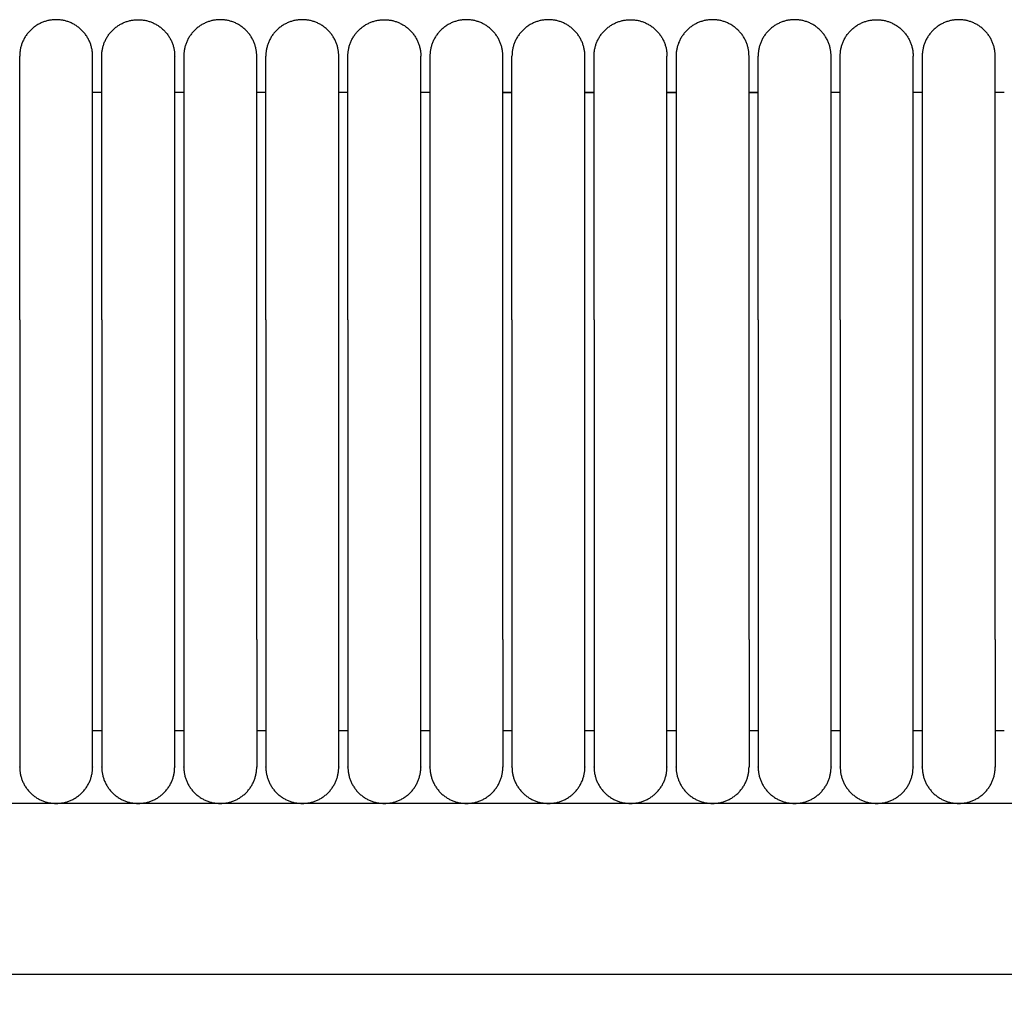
# Model space of a CAD drawing. Header units: millimetres. Extents: x -31695 to -19845, y -5614 to 7253.
# Tile 156 of 256: x -30357 to -30303, y 5436 to 5489. Entities that reach past the tile are written whole.
import ezdxf

# ---------------------------------------------------------------- set-up
doc = ezdxf.new("R2010")
doc.units = ezdxf.units.MM
doc.layers.add('2d', color=7, linetype='Continuous', true_color=0x000000)

msp = doc.modelspace()

# ---------------------------------------------------------------- linework, layer by layer
at = {"layer": '2d', "linetype": 'Continuous', "lineweight": -3}
msp.add_line((-29495.03, 5446.495), (-30409.135, 5446.495), dxfattribs=at)
for points, weights, knots in [([(-30352.565, 5487.495), (-30352.565, 5489.495), (-30354.565, 5489.495), (-30356.565, 5489.495), (-30356.565, 5487.495)], [1, 0.707106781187, 1, 0.707106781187, 1], [0, 0, 0, 1.570796, 1.570796, 3.141593, 3.141593, 3.141593]), ([(-30352.065, 5487.495), (-30352.065, 5489.495), (-30350.065, 5489.495), (-30349.236, 5489.495), (-30348.65, 5488.909), (-30348.065, 5488.323), (-30348.065, 5487.495)], [1, 0.707106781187, 1, 0.853553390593, 0.853553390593, 0.853553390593, 1], [0, 0, 0, 4, 4, 5.656854, 5.656854, 7.313708, 7.313708, 7.313708]), ([(-30343.565, 5487.495), (-30343.565, 5489.495), (-30345.565, 5489.495), (-30346.393, 5489.495), (-30346.979, 5488.909), (-30347.565, 5488.323), (-30347.565, 5487.495)], [1, 0.707106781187, 1, 0.853553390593, 0.853553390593, 0.853553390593, 1], [0, 0, 0, 4, 4, 5.656854, 5.656854, 7.313708, 7.313708, 7.313708]), ([(-30339.065, 5487.495), (-30339.065, 5489.495), (-30341.065, 5489.495), (-30343.065, 5489.495), (-30343.065, 5487.495)], [1, 0.707106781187, 1, 0.707106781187, 1], [0, 0, 0, 1.570796, 1.570796, 3.141593, 3.141593, 3.141593]), ([(-30338.565, 5487.495), (-30338.565, 5489.495), (-30336.565, 5489.495), (-30335.736, 5489.495), (-30335.15, 5488.909), (-30334.565, 5488.323), (-30334.565, 5487.495)], [1, 0.707106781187, 1, 0.853553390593, 0.853553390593, 0.853553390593, 1], [0, 0, 0, 4, 4, 5.656854, 5.656854, 7.313708, 7.313708, 7.313708]), ([(-30330.065, 5487.495), (-30330.065, 5489.495), (-30332.065, 5489.495), (-30332.893, 5489.495), (-30333.479, 5488.909), (-30334.065, 5488.323), (-30334.065, 5487.495)], [1, 0.707106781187, 1, 0.853553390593, 0.853553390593, 0.853553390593, 1], [0, 0, 0, 4, 4, 5.656854, 5.656854, 7.313708, 7.313708, 7.313708]), ([(-30325.565, 5487.495), (-30325.565, 5489.495), (-30327.565, 5489.495), (-30329.565, 5489.495), (-30329.565, 5487.495)], [1, 0.707106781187, 1, 0.707106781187, 1], [0, 0, 0, 1.570796, 1.570796, 3.141593, 3.141593, 3.141593]), ([(-30325.065, 5487.495), (-30325.065, 5489.495), (-30323.065, 5489.495), (-30322.236, 5489.495), (-30321.65, 5488.909), (-30321.065, 5488.323), (-30321.065, 5487.495)], [1, 0.707106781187, 1, 0.853553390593, 0.853553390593, 0.853553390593, 1], [0, 0, 0, 4, 4, 5.656854, 5.656854, 7.313708, 7.313708, 7.313708]), ([(-30316.565, 5487.495), (-30316.565, 5489.495), (-30318.565, 5489.495), (-30319.393, 5489.495), (-30319.979, 5488.909), (-30320.565, 5488.323), (-30320.565, 5487.495)], [1, 0.707106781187, 1, 0.853553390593, 0.853553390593, 0.853553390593, 1], [0, 0, 0, 4, 4, 5.656854, 5.656854, 7.313708, 7.313708, 7.313708]), ([(-30312.065, 5487.495), (-30312.065, 5489.495), (-30314.065, 5489.495), (-30316.065, 5489.495), (-30316.065, 5487.495)], [1, 0.707106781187, 1, 0.707106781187, 1], [0, 0, 0, 1.570796, 1.570796, 3.141593, 3.141593, 3.141593]), ([(-30311.565, 5487.495), (-30311.565, 5489.495), (-30309.565, 5489.495), (-30308.736, 5489.495), (-30308.15, 5488.909), (-30307.565, 5488.323), (-30307.565, 5487.495)], [1, 0.707106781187, 1, 0.853553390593, 0.853553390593, 0.853553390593, 1], [0, 0, 0, 4, 4, 5.656854, 5.656854, 7.313708, 7.313708, 7.313708]), ([(-30303.065, 5487.495), (-30303.065, 5489.495), (-30305.065, 5489.495), (-30305.893, 5489.495), (-30306.479, 5488.909), (-30307.065, 5488.323), (-30307.065, 5487.495)], [1, 0.707106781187, 1, 0.853553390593, 0.853553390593, 0.853553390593, 1], [0, 0, 0, 4, 4, 5.656854, 5.656854, 7.313708, 7.313708, 7.313708]), ([(-30356.565, 5473.034), (-30356.565, 5478.005), (-30356.565, 5481.519), (-30356.565, 5483.87), (-30356.565, 5484.676)], [1, 0.853553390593, 0.853553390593, 0.853553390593, 0.919067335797], [0, 0, 0, 9.941125, 9.941125, 16.590224, 16.590224, 16.590224]), ([(-30352.565, 5473.034), (-30352.565, 5478.005), (-30352.565, 5481.519), (-30352.565, 5483.87), (-30352.565, 5484.676)], [1, 0.853553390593, 0.853553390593, 0.853553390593, 0.919067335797], [0, 0, 0, 9.941125, 9.941125, 16.590224, 16.590224, 16.590224]), ([(-30352.065, 5473.034), (-30352.065, 5478.005), (-30352.065, 5481.519), (-30352.065, 5483.87), (-30352.065, 5484.676)], [1, 0.853553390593, 0.853553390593, 0.853553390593, 0.919067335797], [0, 0, 0, 9.941125, 9.941125, 16.590224, 16.590224, 16.590224]), ([(-30348.065, 5473.034), (-30348.065, 5478.005), (-30348.065, 5481.519), (-30348.065, 5483.87), (-30348.065, 5484.676)], [1, 0.853553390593, 0.853553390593, 0.853553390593, 0.919067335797], [0, 0, 0, 9.941125, 9.941125, 16.590224, 16.590224, 16.590224]), ([(-30347.565, 5484.676), (-30347.565, 5483.87), (-30347.565, 5481.519), (-30347.565, 5478.005), (-30347.565, 5473.034)], [0.919067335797, 0.853553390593, 0.853553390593, 0.853553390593, 1], [3.292027, 3.292027, 3.292027, 9.941125, 9.941125, 19.882251, 19.882251, 19.882251]), ([(-30343.565, 5473.034), (-30343.565, 5478.005), (-30343.565, 5481.519), (-30343.565, 5483.87), (-30343.565, 5484.676)], [1, 0.853553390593, 0.853553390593, 0.853553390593, 0.919067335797], [0, 0, 0, 9.941125, 9.941125, 16.590224, 16.590224, 16.590224]), ([(-30343.065, 5473.034), (-30343.065, 5478.005), (-30343.065, 5481.519), (-30343.065, 5483.87), (-30343.065, 5484.676)], [1, 0.853553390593, 0.853553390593, 0.853553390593, 0.919067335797], [0, 0, 0, 9.941125, 9.941125, 16.590224, 16.590224, 16.590224]), ([(-30339.065, 5473.034), (-30339.065, 5478.005), (-30339.065, 5481.519), (-30339.065, 5483.87), (-30339.065, 5484.676)], [1, 0.853553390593, 0.853553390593, 0.853553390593, 0.919067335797], [0, 0, 0, 9.941125, 9.941125, 16.590224, 16.590224, 16.590224]), ([(-30338.565, 5473.034), (-30338.565, 5478.005), (-30338.565, 5481.519), (-30338.565, 5483.87), (-30338.565, 5484.676)], [1, 0.853553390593, 0.853553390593, 0.853553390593, 0.919067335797], [0, 0, 0, 9.941125, 9.941125, 16.590224, 16.590224, 16.590224]), ([(-30334.565, 5473.034), (-30334.565, 5478.005), (-30334.565, 5481.519), (-30334.565, 5483.87), (-30334.565, 5484.676)], [1, 0.853553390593, 0.853553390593, 0.853553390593, 0.919067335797], [0, 0, 0, 9.941125, 9.941125, 16.590224, 16.590224, 16.590224]), ([(-30334.065, 5484.676), (-30334.065, 5483.87), (-30334.065, 5481.519), (-30334.065, 5478.005), (-30334.065, 5473.034)], [0.919067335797, 0.853553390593, 0.853553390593, 0.853553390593, 1], [3.292027, 3.292027, 3.292027, 9.941125, 9.941125, 19.882251, 19.882251, 19.882251]), ([(-30330.065, 5473.034), (-30330.065, 5478.005), (-30330.065, 5481.519), (-30330.065, 5483.87), (-30330.065, 5484.676)], [1, 0.853553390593, 0.853553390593, 0.853553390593, 0.919067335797], [0, 0, 0, 9.941125, 9.941125, 16.590224, 16.590224, 16.590224]), ([(-30329.565, 5473.034), (-30329.565, 5478.005), (-30329.565, 5481.519), (-30329.565, 5483.87), (-30329.565, 5484.676)], [1, 0.853553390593, 0.853553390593, 0.853553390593, 0.919067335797], [0, 0, 0, 9.941125, 9.941125, 16.590224, 16.590224, 16.590224]), ([(-30325.565, 5473.034), (-30325.565, 5478.005), (-30325.565, 5481.519), (-30325.565, 5483.87), (-30325.565, 5484.676)], [1, 0.853553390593, 0.853553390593, 0.853553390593, 0.919067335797], [0, 0, 0, 9.941125, 9.941125, 16.590224, 16.590224, 16.590224]), ([(-30325.065, 5473.034), (-30325.065, 5478.005), (-30325.065, 5481.519), (-30325.065, 5483.87), (-30325.065, 5484.676)], [1, 0.853553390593, 0.853553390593, 0.853553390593, 0.919067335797], [0, 0, 0, 9.941125, 9.941125, 16.590224, 16.590224, 16.590224]), ([(-30321.065, 5473.034), (-30321.065, 5478.005), (-30321.065, 5481.519), (-30321.065, 5483.87), (-30321.065, 5484.676)], [1, 0.853553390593, 0.853553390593, 0.853553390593, 0.919067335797], [0, 0, 0, 9.941125, 9.941125, 16.590224, 16.590224, 16.590224]), ([(-30320.565, 5484.676), (-30320.565, 5483.87), (-30320.565, 5481.519), (-30320.565, 5478.005), (-30320.565, 5473.034)], [0.919067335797, 0.853553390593, 0.853553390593, 0.853553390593, 1], [3.292027, 3.292027, 3.292027, 9.941125, 9.941125, 19.882251, 19.882251, 19.882251]), ([(-30316.565, 5473.034), (-30316.565, 5478.005), (-30316.565, 5481.519), (-30316.565, 5483.87), (-30316.565, 5484.676)], [1, 0.853553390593, 0.853553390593, 0.853553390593, 0.919067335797], [0, 0, 0, 9.941125, 9.941125, 16.590224, 16.590224, 16.590224]), ([(-30316.065, 5473.034), (-30316.065, 5478.005), (-30316.065, 5481.519), (-30316.065, 5483.87), (-30316.065, 5484.676)], [1, 0.853553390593, 0.853553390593, 0.853553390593, 0.919067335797], [0, 0, 0, 9.941125, 9.941125, 16.590224, 16.590224, 16.590224]), ([(-30312.065, 5473.034), (-30312.065, 5478.005), (-30312.065, 5481.519), (-30312.065, 5483.87), (-30312.065, 5484.676)], [1, 0.853553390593, 0.853553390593, 0.853553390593, 0.919067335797], [0, 0, 0, 9.941125, 9.941125, 16.590224, 16.590224, 16.590224]), ([(-30311.565, 5473.034), (-30311.565, 5478.005), (-30311.565, 5481.519), (-30311.565, 5483.87), (-30311.565, 5484.676)], [1, 0.853553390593, 0.853553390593, 0.853553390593, 0.919067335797], [0, 0, 0, 9.941125, 9.941125, 16.590224, 16.590224, 16.590224]), ([(-30307.565, 5473.034), (-30307.565, 5478.005), (-30307.565, 5481.519), (-30307.565, 5483.87), (-30307.565, 5484.676)], [1, 0.853553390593, 0.853553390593, 0.853553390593, 0.919067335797], [0, 0, 0, 9.941125, 9.941125, 16.590224, 16.590224, 16.590224]), ([(-30307.065, 5484.676), (-30307.065, 5483.87), (-30307.065, 5481.519), (-30307.065, 5478.005), (-30307.065, 5473.034)], [0.919067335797, 0.853553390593, 0.853553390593, 0.853553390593, 1], [3.292027, 3.292027, 3.292027, 9.941125, 9.941125, 19.882251, 19.882251, 19.882251]), ([(-30303.065, 5473.034), (-30303.065, 5478.005), (-30303.065, 5481.519), (-30303.065, 5483.87), (-30303.065, 5484.676)], [1, 0.853553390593, 0.853553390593, 0.853553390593, 0.919067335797], [0, 0, 0, 9.941125, 9.941125, 16.590224, 16.590224, 16.590224]), ([(-30356.565, 5455.495), (-30356.565, 5452.596), (-30356.565, 5450.545), (-30356.565, 5448.495), (-30356.565, 5448.495)], [1, 0.853553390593, 0.853553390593, 0.853553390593, 1], [0, 0, 0, 5.79899, 5.79899, 11.59798, 11.59798, 11.59798]), ([(-30352.565, 5448.495), (-30352.565, 5448.495), (-30352.565, 5450.545), (-30352.565, 5452.596), (-30352.565, 5455.495)], [1, 0.853553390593, 0.853553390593, 0.853553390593, 1], [0, 0, 0, 5.79899, 5.79899, 11.59798, 11.59798, 11.59798]), ([(-30352.065, 5455.495), (-30352.065, 5452.596), (-30352.065, 5450.545), (-30352.065, 5448.495), (-30352.065, 5448.495)], [1, 0.853553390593, 0.853553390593, 0.853553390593, 1], [0, 0, 0, 5.79899, 5.79899, 11.59798, 11.59798, 11.59798]), ([(-30348.065, 5448.495), (-30348.065, 5448.495), (-30348.065, 5450.545), (-30348.065, 5452.596), (-30348.065, 5455.495)], [1, 0.853553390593, 0.853553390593, 0.853553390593, 1], [0, 0, 0, 5.79899, 5.79899, 11.59798, 11.59798, 11.59798]), ([(-30347.565, 5455.495), (-30347.565, 5452.596), (-30347.565, 5450.545), (-30347.565, 5448.495), (-30347.565, 5448.495)], [1, 0.853553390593, 0.853553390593, 0.853553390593, 1], [0, 0, 0, 5.79899, 5.79899, 11.59798, 11.59798, 11.59798]), ([(-30343.565, 5455.495), (-30343.565, 5452.596), (-30343.565, 5450.545), (-30343.565, 5448.495), (-30343.565, 5448.495)], [1, 0.853553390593, 0.853553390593, 0.853553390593, 1], [0, 0, 0, 5.79899, 5.79899, 11.59798, 11.59798, 11.59798]), ([(-30343.065, 5455.495), (-30343.065, 5452.596), (-30343.065, 5450.545), (-30343.065, 5448.495), (-30343.065, 5448.495)], [1, 0.853553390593, 0.853553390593, 0.853553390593, 1], [0, 0, 0, 5.79899, 5.79899, 11.59798, 11.59798, 11.59798]), ([(-30339.065, 5448.495), (-30339.065, 5448.495), (-30339.065, 5450.545), (-30339.065, 5452.596), (-30339.065, 5455.495)], [1, 0.853553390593, 0.853553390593, 0.853553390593, 1], [0, 0, 0, 5.79899, 5.79899, 11.59798, 11.59798, 11.59798]), ([(-30338.565, 5455.495), (-30338.565, 5452.596), (-30338.565, 5450.545), (-30338.565, 5448.495), (-30338.565, 5448.495)], [1, 0.853553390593, 0.853553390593, 0.853553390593, 1], [0, 0, 0, 5.79899, 5.79899, 11.59798, 11.59798, 11.59798]), ([(-30334.565, 5448.495), (-30334.565, 5448.495), (-30334.565, 5450.545), (-30334.565, 5452.596), (-30334.565, 5455.495)], [1, 0.853553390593, 0.853553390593, 0.853553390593, 1], [0, 0, 0, 5.79899, 5.79899, 11.59798, 11.59798, 11.59798]), ([(-30334.065, 5455.495), (-30334.065, 5452.596), (-30334.065, 5450.545), (-30334.065, 5448.495), (-30334.065, 5448.495)], [1, 0.853553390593, 0.853553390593, 0.853553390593, 1], [0, 0, 0, 5.79899, 5.79899, 11.59798, 11.59798, 11.59798]), ([(-30330.065, 5455.495), (-30330.065, 5452.596), (-30330.065, 5450.545), (-30330.065, 5448.495), (-30330.065, 5448.495)], [1, 0.853553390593, 0.853553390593, 0.853553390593, 1], [0, 0, 0, 5.79899, 5.79899, 11.59798, 11.59798, 11.59798]), ([(-30329.565, 5455.495), (-30329.565, 5452.596), (-30329.565, 5450.545), (-30329.565, 5448.495), (-30329.565, 5448.495)], [1, 0.853553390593, 0.853553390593, 0.853553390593, 1], [0, 0, 0, 5.79899, 5.79899, 11.59798, 11.59798, 11.59798]), ([(-30325.565, 5448.495), (-30325.565, 5448.495), (-30325.565, 5450.545), (-30325.565, 5452.596), (-30325.565, 5455.495)], [1, 0.853553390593, 0.853553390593, 0.853553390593, 1], [0, 0, 0, 5.79899, 5.79899, 11.59798, 11.59798, 11.59798]), ([(-30325.065, 5455.495), (-30325.065, 5452.596), (-30325.065, 5450.545), (-30325.065, 5448.495), (-30325.065, 5448.495)], [1, 0.853553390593, 0.853553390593, 0.853553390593, 1], [0, 0, 0, 5.79899, 5.79899, 11.59798, 11.59798, 11.59798]), ([(-30321.065, 5448.495), (-30321.065, 5448.495), (-30321.065, 5450.545), (-30321.065, 5452.596), (-30321.065, 5455.495)], [1, 0.853553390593, 0.853553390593, 0.853553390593, 1], [0, 0, 0, 5.79899, 5.79899, 11.59798, 11.59798, 11.59798]), ([(-30320.565, 5455.495), (-30320.565, 5452.596), (-30320.565, 5450.545), (-30320.565, 5448.495), (-30320.565, 5448.495)], [1, 0.853553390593, 0.853553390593, 0.853553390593, 1], [0, 0, 0, 5.79899, 5.79899, 11.59798, 11.59798, 11.59798]), ([(-30316.565, 5455.495), (-30316.565, 5452.596), (-30316.565, 5450.545), (-30316.565, 5448.495), (-30316.565, 5448.495)], [1, 0.853553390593, 0.853553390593, 0.853553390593, 1], [0, 0, 0, 5.79899, 5.79899, 11.59798, 11.59798, 11.59798]), ([(-30316.065, 5455.495), (-30316.065, 5452.596), (-30316.065, 5450.545), (-30316.065, 5448.495), (-30316.065, 5448.495)], [1, 0.853553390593, 0.853553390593, 0.853553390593, 1], [0, 0, 0, 5.79899, 5.79899, 11.59798, 11.59798, 11.59798]), ([(-30312.065, 5448.495), (-30312.065, 5448.495), (-30312.065, 5450.545), (-30312.065, 5452.596), (-30312.065, 5455.495)], [1, 0.853553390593, 0.853553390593, 0.853553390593, 1], [0, 0, 0, 5.79899, 5.79899, 11.59798, 11.59798, 11.59798]), ([(-30311.565, 5455.495), (-30311.565, 5452.596), (-30311.565, 5450.545), (-30311.565, 5448.495), (-30311.565, 5448.495)], [1, 0.853553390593, 0.853553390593, 0.853553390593, 1], [0, 0, 0, 5.79899, 5.79899, 11.59798, 11.59798, 11.59798]), ([(-30307.565, 5448.495), (-30307.565, 5448.495), (-30307.565, 5450.545), (-30307.565, 5452.596), (-30307.565, 5455.495)], [1, 0.853553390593, 0.853553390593, 0.853553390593, 1], [0, 0, 0, 5.79899, 5.79899, 11.59798, 11.59798, 11.59798]), ([(-30307.065, 5455.495), (-30307.065, 5452.596), (-30307.065, 5450.545), (-30307.065, 5448.495), (-30307.065, 5448.495)], [1, 0.853553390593, 0.853553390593, 0.853553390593, 1], [0, 0, 0, 5.79899, 5.79899, 11.59798, 11.59798, 11.59798]), ([(-30303.065, 5455.495), (-30303.065, 5452.596), (-30303.065, 5450.545), (-30303.065, 5448.495), (-30303.065, 5448.495)], [1, 0.853553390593, 0.853553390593, 0.853553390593, 1], [0, 0, 0, 5.79899, 5.79899, 11.59798, 11.59798, 11.59798]), ([(-30356.565, 5448.495), (-30356.565, 5446.495), (-30354.565, 5446.495), (-30352.565, 5446.495), (-30352.565, 5448.495)], [1, 0.707106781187, 1, 0.707106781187, 1], [6.283185, 6.283185, 6.283185, 9.424778, 9.424778, 12.566371, 12.566371, 12.566371]), ([(-30352.065, 5448.495), (-30352.065, 5446.495), (-30350.065, 5446.495), (-30348.065, 5446.495), (-30348.065, 5448.495)], [1, 0.707106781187, 1, 0.707106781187, 1], [-3.141593, -3.141593, -3.141593, -1.570796, -1.570796, 0, 0, 0]), ([(-30347.565, 5448.495), (-30347.565, 5446.495), (-30345.565, 5446.495), (-30343.565, 5446.495), (-30343.565, 5448.495)], [1, 0.707106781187, 1, 0.707106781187, 1], [0, 0, 0, 1.570796, 1.570796, 3.141593, 3.141593, 3.141593]), ([(-30343.065, 5448.495), (-30343.065, 5446.495), (-30341.065, 5446.495), (-30339.065, 5446.495), (-30339.065, 5448.495)], [1, 0.707106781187, 1, 0.707106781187, 1], [6.283185, 6.283185, 6.283185, 9.424778, 9.424778, 12.566371, 12.566371, 12.566371]), ([(-30338.565, 5448.495), (-30338.565, 5446.495), (-30336.565, 5446.495), (-30334.565, 5446.495), (-30334.565, 5448.495)], [1, 0.707106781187, 1, 0.707106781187, 1], [-3.141593, -3.141593, -3.141593, -1.570796, -1.570796, 0, 0, 0]), ([(-30334.065, 5448.495), (-30334.065, 5446.495), (-30332.065, 5446.495), (-30330.065, 5446.495), (-30330.065, 5448.495)], [1, 0.707106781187, 1, 0.707106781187, 1], [0, 0, 0, 1.570796, 1.570796, 3.141593, 3.141593, 3.141593]), ([(-30329.565, 5448.495), (-30329.565, 5446.495), (-30327.565, 5446.495), (-30325.565, 5446.495), (-30325.565, 5448.495)], [1, 0.707106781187, 1, 0.707106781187, 1], [6.283185, 6.283185, 6.283185, 9.424778, 9.424778, 12.566371, 12.566371, 12.566371]), ([(-30325.065, 5448.495), (-30325.065, 5446.495), (-30323.065, 5446.495), (-30321.065, 5446.495), (-30321.065, 5448.495)], [1, 0.707106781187, 1, 0.707106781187, 1], [-3.141593, -3.141593, -3.141593, -1.570796, -1.570796, 0, 0, 0]), ([(-30320.565, 5448.495), (-30320.565, 5446.495), (-30318.565, 5446.495), (-30316.565, 5446.495), (-30316.565, 5448.495)], [1, 0.707106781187, 1, 0.707106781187, 1], [0, 0, 0, 1.570796, 1.570796, 3.141593, 3.141593, 3.141593]), ([(-30316.065, 5448.495), (-30316.065, 5446.495), (-30314.065, 5446.495), (-30312.065, 5446.495), (-30312.065, 5448.495)], [1, 0.707106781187, 1, 0.707106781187, 1], [6.283185, 6.283185, 6.283185, 9.424778, 9.424778, 12.566371, 12.566371, 12.566371]), ([(-30311.565, 5448.495), (-30311.565, 5446.495), (-30309.565, 5446.495), (-30307.565, 5446.495), (-30307.565, 5448.495)], [1, 0.707106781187, 1, 0.707106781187, 1], [-3.141593, -3.141593, -3.141593, -1.570796, -1.570796, 0, 0, 0]), ([(-30307.065, 5448.495), (-30307.065, 5446.495), (-30305.065, 5446.495), (-30303.065, 5446.495), (-30303.065, 5448.495)], [1, 0.707106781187, 1, 0.707106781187, 1], [0, 0, 0, 1.570796, 1.570796, 3.141593, 3.141593, 3.141593])]:
    msp.add_rational_spline(points, weights, degree=2, knots=knots, dxfattribs=at)
for points, weights in [([(-30356.565, 5484.676), (-30356.565, 5487.495), (-30356.565, 5487.495)], [0.919067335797, 0.951503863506, 1]), ([(-30352.565, 5484.676), (-30352.565, 5487.495), (-30352.565, 5487.495)], [0.919067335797, 0.951503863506, 1]), ([(-30352.065, 5484.676), (-30352.065, 5487.495), (-30352.065, 5487.495)], [0.919067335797, 0.951503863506, 1]), ([(-30348.065, 5484.676), (-30348.065, 5487.495), (-30348.065, 5487.495)], [0.919067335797, 0.951503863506, 1]), ([(-30347.565, 5487.495), (-30347.565, 5487.495), (-30347.565, 5484.676)], [1, 0.951503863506, 0.919067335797]), ([(-30343.565, 5484.676), (-30343.565, 5487.495), (-30343.565, 5487.495)], [0.919067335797, 0.951503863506, 1]), ([(-30343.065, 5484.676), (-30343.065, 5487.495), (-30343.065, 5487.495)], [0.919067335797, 0.951503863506, 1]), ([(-30339.065, 5484.676), (-30339.065, 5487.495), (-30339.065, 5487.495)], [0.919067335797, 0.951503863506, 1]), ([(-30338.565, 5484.676), (-30338.565, 5487.495), (-30338.565, 5487.495)], [0.919067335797, 0.951503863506, 1]), ([(-30334.565, 5484.676), (-30334.565, 5487.495), (-30334.565, 5487.495)], [0.919067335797, 0.951503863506, 1]), ([(-30334.065, 5487.495), (-30334.065, 5487.495), (-30334.065, 5484.676)], [1, 0.951503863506, 0.919067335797]), ([(-30330.065, 5484.676), (-30330.065, 5487.495), (-30330.065, 5487.495)], [0.919067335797, 0.951503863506, 1]), ([(-30329.565, 5484.676), (-30329.565, 5487.495), (-30329.565, 5487.495)], [0.919067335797, 0.951503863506, 1]), ([(-30325.565, 5484.676), (-30325.565, 5487.495), (-30325.565, 5487.495)], [0.919067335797, 0.951503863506, 1]), ([(-30325.065, 5484.676), (-30325.065, 5487.495), (-30325.065, 5487.495)], [0.919067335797, 0.951503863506, 1]), ([(-30321.065, 5484.676), (-30321.065, 5487.495), (-30321.065, 5487.495)], [0.919067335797, 0.951503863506, 1]), ([(-30320.565, 5487.495), (-30320.565, 5487.495), (-30320.565, 5484.676)], [1, 0.951503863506, 0.919067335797]), ([(-30316.565, 5484.676), (-30316.565, 5487.495), (-30316.565, 5487.495)], [0.919067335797, 0.951503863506, 1]), ([(-30316.065, 5484.676), (-30316.065, 5487.495), (-30316.065, 5487.495)], [0.919067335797, 0.951503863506, 1]), ([(-30312.065, 5484.676), (-30312.065, 5487.495), (-30312.065, 5487.495)], [0.919067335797, 0.951503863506, 1]), ([(-30311.565, 5484.676), (-30311.565, 5487.495), (-30311.565, 5487.495)], [0.919067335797, 0.951503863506, 1]), ([(-30307.565, 5484.676), (-30307.565, 5487.495), (-30307.565, 5487.495)], [0.919067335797, 0.951503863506, 1]), ([(-30307.065, 5487.495), (-30307.065, 5487.495), (-30307.065, 5484.676)], [1, 0.951503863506, 0.919067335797]), ([(-30303.065, 5484.676), (-30303.065, 5487.495), (-30303.065, 5487.495)], [0.919067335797, 0.951503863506, 1])]:
    msp.add_rational_spline(points, weights, degree=2, dxfattribs=at)
for points in [[(-30352.065, 5485.495), (-30352.315, 5485.495), (-30352.565, 5485.495)], [(-30347.565, 5485.495), (-30347.815, 5485.495), (-30348.065, 5485.495)], [(-30343.065, 5485.495), (-30343.315, 5485.495), (-30343.565, 5485.495)], [(-30338.565, 5485.495), (-30338.815, 5485.495), (-30339.065, 5485.495)], [(-30334.065, 5485.495), (-30334.315, 5485.495), (-30334.565, 5485.495)], [(-30330.065, 5485.495), (-30329.815, 5485.495), (-30329.565, 5485.495)], [(-30329.565, 5485.495), (-30329.815, 5485.495), (-30330.065, 5485.495)], [(-30325.565, 5485.495), (-30325.315, 5485.495), (-30325.065, 5485.495)], [(-30325.065, 5485.495), (-30325.315, 5485.495), (-30325.565, 5485.495)], [(-30321.065, 5485.495), (-30320.815, 5485.495), (-30320.565, 5485.495)], [(-30320.565, 5485.495), (-30320.815, 5485.495), (-30321.065, 5485.495)], [(-30316.565, 5485.495), (-30316.315, 5485.495), (-30316.065, 5485.495)], [(-30316.065, 5485.495), (-30316.315, 5485.495), (-30316.565, 5485.495)], [(-30311.565, 5485.495), (-30311.815, 5485.495), (-30312.065, 5485.495)], [(-30307.065, 5485.495), (-30307.315, 5485.495), (-30307.565, 5485.495)], [(-30302.565, 5485.495), (-30302.815, 5485.495), (-30303.065, 5485.495)], [(-30356.565, 5473.034), (-30356.565, 5464.265), (-30356.565, 5455.495)], [(-30352.565, 5455.495), (-30352.565, 5464.265), (-30352.565, 5473.034)], [(-30352.065, 5473.034), (-30352.065, 5464.265), (-30352.065, 5455.495)], [(-30348.065, 5455.495), (-30348.065, 5464.265), (-30348.065, 5473.034)], [(-30347.565, 5473.034), (-30347.565, 5464.265), (-30347.565, 5455.495)], [(-30343.565, 5455.495), (-30343.565, 5464.265), (-30343.565, 5473.034)], [(-30343.065, 5473.034), (-30343.065, 5464.265), (-30343.065, 5455.495)], [(-30339.065, 5455.495), (-30339.065, 5464.265), (-30339.065, 5473.034)], [(-30338.565, 5473.034), (-30338.565, 5464.265), (-30338.565, 5455.495)], [(-30334.565, 5455.495), (-30334.565, 5464.265), (-30334.565, 5473.034)], [(-30334.065, 5473.034), (-30334.065, 5464.265), (-30334.065, 5455.495)], [(-30330.065, 5455.495), (-30330.065, 5464.265), (-30330.065, 5473.034)], [(-30329.565, 5473.034), (-30329.565, 5464.265), (-30329.565, 5455.495)], [(-30325.565, 5455.495), (-30325.565, 5464.265), (-30325.565, 5473.034)], [(-30325.065, 5473.034), (-30325.065, 5464.265), (-30325.065, 5455.495)], [(-30321.065, 5455.495), (-30321.065, 5464.265), (-30321.065, 5473.034)], [(-30320.565, 5473.034), (-30320.565, 5464.265), (-30320.565, 5455.495)], [(-30316.565, 5455.495), (-30316.565, 5464.265), (-30316.565, 5473.034)], [(-30316.065, 5473.034), (-30316.065, 5464.265), (-30316.065, 5455.495)], [(-30312.065, 5455.495), (-30312.065, 5464.265), (-30312.065, 5473.034)], [(-30311.565, 5473.034), (-30311.565, 5464.265), (-30311.565, 5455.495)], [(-30307.565, 5455.495), (-30307.565, 5464.265), (-30307.565, 5473.034)], [(-30307.065, 5473.034), (-30307.065, 5464.265), (-30307.065, 5455.495)], [(-30303.065, 5455.495), (-30303.065, 5464.265), (-30303.065, 5473.034)], [(-30352.565, 5450.495), (-30352.315, 5450.495), (-30352.065, 5450.495)], [(-30348.065, 5450.495), (-30347.815, 5450.495), (-30347.565, 5450.495)], [(-30343.565, 5450.495), (-30343.315, 5450.495), (-30343.065, 5450.495)], [(-30339.065, 5450.495), (-30338.815, 5450.495), (-30338.565, 5450.495)], [(-30334.565, 5450.495), (-30334.315, 5450.495), (-30334.065, 5450.495)], [(-30330.065, 5450.495), (-30329.815, 5450.495), (-30329.565, 5450.495)], [(-30325.565, 5450.495), (-30325.315, 5450.495), (-30325.065, 5450.495)], [(-30321.065, 5450.495), (-30320.815, 5450.495), (-30320.565, 5450.495)], [(-30316.565, 5450.495), (-30316.315, 5450.495), (-30316.065, 5450.495)], [(-30312.065, 5450.495), (-30311.815, 5450.495), (-30311.565, 5450.495)], [(-30307.565, 5450.495), (-30307.315, 5450.495), (-30307.065, 5450.495)], [(-30303.065, 5450.495), (-30302.815, 5450.495), (-30302.565, 5450.495)]]:
    msp.add_open_spline(points, degree=2, dxfattribs=at)
msp.add_open_spline([(-29479.876, 5436.133), (-29480.881, 5436.26), (-29481.891, 5436.366), (-29482.902, 5436.456), (-29483.989, 5436.553), (-29485.076, 5436.631), (-29486.167, 5436.697), (-29487.335, 5436.767), (-29488.502, 5436.823), (-29489.672, 5436.868), (-29490.921, 5436.917), (-29492.169, 5436.954), (-29493.42, 5436.983), (-29494.749, 5437.014), (-29496.079, 5437.036), (-29497.409, 5437.052), (-29498.818, 5437.07), (-29500.228, 5437.08), (-29501.637, 5437.088), (-29504.694, 5437.104), (-29507.752, 5437.103), (-29510.811, 5437.103), (-29515.078, 5437.103), (-29519.346, 5437.103), (-29523.614, 5437.103), (-29528.365, 5437.103), (-29533.118, 5437.103), (-29537.87, 5437.103), (-29543.09, 5437.103), (-29548.311, 5437.103), (-29553.531, 5437.103), (-29559.206, 5437.103), (-29564.88, 5437.103), (-29570.555, 5437.103), (-29576.668, 5437.103), (-29582.78, 5437.103), (-29588.893, 5437.103), (-29595.428, 5437.103), (-29601.962, 5437.103), (-29608.497, 5437.103), (-29615.438, 5437.103), (-29622.38, 5437.103), (-29629.321, 5437.103), (-29636.654, 5437.103), (-29643.987, 5437.103), (-29651.319, 5437.103), (-29667.094, 5437.103), (-29682.868, 5437.103), (-29698.644, 5437.103), (-29715.795, 5437.103), (-29732.947, 5437.103), (-29750.099, 5437.103), (-29768.5, 5437.103), (-29786.902, 5437.103), (-29805.304, 5437.103), (-29824.832, 5437.103), (-29844.36, 5437.103), (-29863.888, 5437.103), (-29884.418, 5437.103), (-29904.948, 5437.103), (-29925.478, 5437.103), (-29946.883, 5437.103), (-29968.287, 5437.103), (-29989.692, 5437.103), (-30034.628, 5437.103), (-30079.564, 5437.103), (-30124.5, 5437.103), (-30219.378, 5437.103), (-30314.256, 5437.103), (-30409.135, 5437.103)], degree=3, knots=[0, 0, 0, 0, 3.059497, 3.059497, 3.059497, 6.346325, 6.346325, 6.346325, 9.866136, 9.866136, 9.866136, 13.623772, 13.623772, 13.623772, 17.62104, 17.62104, 17.62104, 21.854917, 21.854917, 21.854917, 31.038067, 31.038067, 31.038067, 43.848502, 43.848502, 43.848502, 58.111246, 58.111246, 58.111246, 73.776623, 73.776623, 73.776623, 90.803444, 90.803444, 90.803444, 109.143767, 109.143767, 109.143767, 128.749405, 128.749405, 128.749405, 149.5746, 149.5746, 149.5746, 171.573115, 171.573115, 171.573115, 218.898416, 218.898416, 218.898416, 270.353879, 270.353879, 270.353879, 325.558898, 325.558898, 325.558898, 384.143317, 384.143317, 384.143317, 445.73322, 445.73322, 445.73322, 509.947216, 509.947216, 509.947216, 644.755203, 644.755203, 644.755203, 929.390648, 929.390648, 929.390648, 929.390648], dxfattribs=at)

doc.saveas('drawing.dxf')
